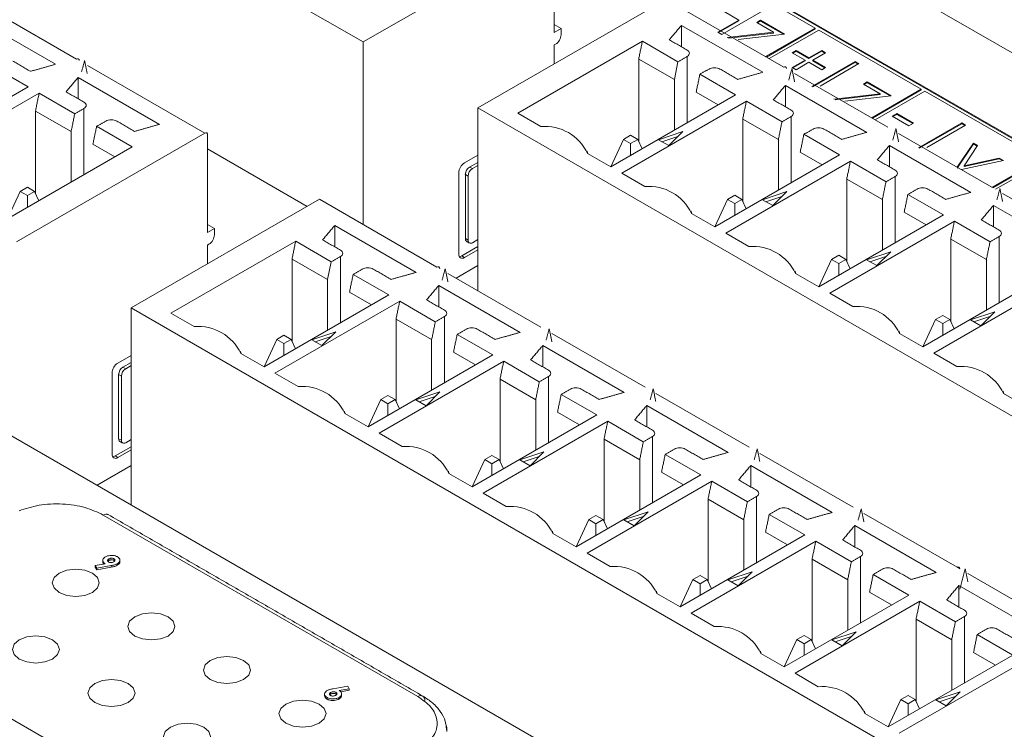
# Model space of a CAD drawing. Header units: inches. Extents: x 0.2 to 16.3, y 0.2 to 11.5.
# Tile 26 of 64: x 2.882 to 3.551, y 2.675 to 3.158. Entities that reach past the tile are written whole.
import ezdxf

# ---------------------------------------------------------------- set-up
doc = ezdxf.new("R2010")
doc.units = ezdxf.units.IN
doc.header["$MEASUREMENT"] = 0

msp = doc.modelspace()

# ---------------------------------------------------------------- linework, layer by layer
at = {"color": 7, "linetype": 'Continuous', "lineweight": 15}
for p, q in [((3.11539, 3.14302), (2.52391, 3.48448)), ((4.00399, 2.87713), (2.95511, 3.48263)), ((3.94071, 2.85611), (2.9301, 3.43953)), ((3.94024, 2.85584), (2.9301, 3.43898)), ((3.56558, 2.47709), (2.27157, 3.2241)), ((3.11539, 3.14302), (3.24345, 3.21695)), ((3.2453, 3.21588), (3.2453, 3.14944)), ((3.42275, 3.1524), (3.36245, 3.18721)), ((2.85714, 3.16783), (2.92042, 3.13129)), ((3.1933, 3.09805), (3.32136, 3.17197)), ((3.32136, 3.17197), (3.40126, 3.12585)), ((3.37085, 3.15784), (3.35574, 3.16657)), ((2.90623, 3.1277), (2.85092, 3.15963)), ((3.3886, 3.16504), (3.35914, 3.14803)), ((3.24994, 3.15212), (3.2453, 3.1548)), ((3.38706, 3.12226), (3.33175, 3.15419)), ((3.33175, 3.13962), (3.33175, 3.15419)), ((3.3565, 3.14956), (3.37085, 3.15784)), ((3.35697, 3.14928), (3.37085, 3.1573)), ((3.37085, 3.1573), (3.37085, 3.15784)), ((3.38294, 3.1561), (3.38558, 3.15762)), ((3.39433, 3.14952), (3.38294, 3.1561)), ((3.38341, 3.15583), (3.38558, 3.15708)), ((3.38558, 3.15762), (3.40182, 3.14825)), ((3.38558, 3.15708), (3.38558, 3.15762)), ((3.38558, 3.15708), (3.40104, 3.14816)), ((3.2453, 3.14944), (3.24994, 3.15212)), ((3.24994, 3.15212), (3.24994, 3.14783)), ((3.35914, 3.14803), (3.3565, 3.14956)), ((3.36292, 3.14585), (3.39433, 3.14952)), ((3.3637, 3.1454), (3.39433, 3.14897)), ((3.40182, 3.14825), (3.37041, 3.14458)), ((3.389, 3.13292), (3.42275, 3.1524)), ((3.38948, 3.13265), (3.42275, 3.15186)), ((3.4251, 3.15104), (3.39136, 3.13156)), ((3.39433, 3.14897), (3.39433, 3.14952)), ((3.42275, 3.15186), (3.42275, 3.1524)), ((3.49484, 3.11078), (3.4251, 3.15104)), ((3.11539, 3.01874), (3.11539, 3.14302)), ((3.30519, 3.14346), (3.22042, 3.09452)), ((3.24623, 3.14141), (3.2453, 3.14087)), ((3.2453, 3.14087), (3.2453, 3.12807)), ((3.32941, 3.12948), (3.30519, 3.14346)), ((3.33565, 3.13308), (3.33565, 3.08798)), ((3.40711, 3.1356), (3.40976, 3.13713)), ((3.4158, 3.13059), (3.40711, 3.1356)), ((3.40758, 3.13533), (3.40976, 3.13658)), ((3.40976, 3.13713), (3.41844, 3.13211)), ((3.40976, 3.13658), (3.40976, 3.13713)), ((3.40976, 3.13658), (3.41844, 3.13157)), ((3.41844, 3.13211), (3.42713, 3.13713)), ((3.41844, 3.13157), (3.42713, 3.13658)), ((3.42978, 3.1356), (3.42109, 3.13059)), ((3.42713, 3.13713), (3.42978, 3.1356)), ((3.42713, 3.13658), (3.42713, 3.13713)), ((3.42713, 3.13658), (3.4293, 3.13533)), ((2.88765, 3.11237), (2.86343, 3.12635)), ((2.92785, 3.12701), (3.00775, 3.08088)), ((3.30271, 3.13131), (3.30271, 3.07538)), ((3.32693, 3.11733), (3.30271, 3.13131)), ((3.32693, 3.11733), (3.32941, 3.12948)), ((3.40711, 3.12557), (3.4158, 3.13059)), ((3.40758, 3.1253), (3.4158, 3.13004)), ((3.41844, 3.12906), (3.40976, 3.12404)), ((3.4158, 3.13004), (3.4158, 3.13059)), ((3.41844, 3.13157), (3.41844, 3.13211)), ((3.42713, 3.12404), (3.41844, 3.12906)), ((3.42033, 3.11271), (3.4498, 3.12971)), ((3.4208, 3.11243), (3.4498, 3.12917)), ((3.42109, 3.13059), (3.42978, 3.12557)), ((3.42109, 3.13004), (3.42109, 3.13059)), ((3.42109, 3.13004), (3.4293, 3.1253)), ((3.45244, 3.12819), (3.426, 3.11292)), ((3.4498, 3.12971), (3.45244, 3.12819)), ((3.4498, 3.12917), (3.4498, 3.12971)), ((3.4498, 3.12917), (3.45197, 3.12791)), ((3.36848, 3.10693), (3.34426, 3.12091)), ((3.40976, 3.12404), (3.40711, 3.12557)), ((3.40868, 3.12156), (3.47197, 3.08503)), ((3.42978, 3.12557), (3.42713, 3.12404)), ((2.97694, 3.08688), (2.92163, 3.11881)), ((2.92163, 3.10424), (2.92163, 3.11881)), ((3.32693, 3.11733), (3.32693, 3.08294)), ((3.45777, 3.08144), (3.40246, 3.11337)), ((3.40246, 3.0988), (3.40246, 3.11337)), ((3.45546, 3.11423), (3.45811, 3.11576)), ((3.46686, 3.10765), (3.45546, 3.11423)), ((3.45593, 3.11396), (3.45811, 3.11521)), ((3.45811, 3.11576), (3.47435, 3.10638)), ((3.45811, 3.11521), (3.45811, 3.11576)), ((3.45811, 3.11521), (3.47356, 3.10629)), ((2.80287, 3.06343), (2.88765, 3.11237)), ((2.89507, 3.10809), (2.81029, 3.05915)), ((2.91929, 3.0941), (2.89507, 3.10809)), ((3.2837, 3.05799), (3.36848, 3.10693)), ((3.34177, 3.10876), (3.35671, 3.10014)), ((3.43544, 3.10398), (3.46686, 3.10765)), ((3.43623, 3.10353), (3.46686, 3.10711)), ((3.47435, 3.10638), (3.44294, 3.10271)), ((3.4611, 3.0913), (3.49484, 3.11078)), ((3.46157, 3.09103), (3.49484, 3.11024)), ((3.4972, 3.10942), (3.46346, 3.08994)), ((3.46686, 3.10711), (3.46686, 3.10765)), ((3.49484, 3.11024), (3.49484, 3.11078)), ((3.5767, 3.06353), (3.4972, 3.10942)), ((3.3759, 3.10264), (3.29113, 3.0537)), ((3.40012, 3.08866), (3.3759, 3.10264)), ((2.89259, 3.09594), (2.89259, 3.04)), ((2.91681, 3.08195), (2.89259, 3.09594)), ((2.92553, 3.0977), (2.92553, 3.0526)), ((3.78478, 2.75659), (3.1933, 3.09805)), ((3.1933, 3.09805), (3.1933, 2.97376)), ((3.22042, 3.09452), (3.23621, 3.08541)), ((3.4751, 3.09243), (3.47813, 3.09417)), ((3.47557, 3.09215), (3.47813, 3.09363)), ((3.47813, 3.09417), (3.48946, 3.08763)), ((3.47813, 3.09363), (3.47813, 3.09417)), ((3.47813, 3.09363), (3.48899, 3.08736)), ((3.37342, 3.09049), (3.37342, 3.03456)), ((3.39764, 3.07651), (3.37342, 3.09049)), ((3.40636, 3.09226), (3.40636, 3.04716)), ((3.48644, 3.08588), (3.4751, 3.09243)), ((3.48946, 3.08763), (3.48644, 3.08588)), ((3.49286, 3.07084), (3.52232, 3.08785)), ((3.49333, 3.07057), (3.52232, 3.0873)), ((3.52496, 3.08632), (3.49852, 3.07106)), ((3.52232, 3.08785), (3.52496, 3.08632)), ((3.52232, 3.0873), (3.52232, 3.08785)), ((3.52232, 3.0873), (3.52449, 3.08605)), ((2.87969, 3.00696), (3.00775, 3.08088)), ((2.91681, 3.08195), (2.91681, 3.04756)), ((2.95836, 3.07155), (2.93414, 3.08553)), ((3.0096, 3.07981), (3.0096, 3.01337)), ((3.29723, 3.07944), (3.29233, 3.07662)), ((3.30213, 3.07662), (3.29723, 3.07944)), ((3.33259, 3.08192), (3.31612, 3.07643)), ((3.32308, 3.07241), (3.33259, 3.08192)), ((3.43919, 3.06611), (3.41497, 3.08009)), ((3.47939, 3.08074), (3.54268, 3.04421)), ((2.93165, 3.07338), (2.94659, 3.06476)), ((3.28369, 3.058), (3.29233, 3.07662)), ((3.29233, 3.07662), (3.29723, 3.07379)), ((3.29723, 3.07379), (3.30213, 3.07662)), ((3.29723, 3.0658), (3.29723, 3.07379)), ((3.30506, 3.07032), (3.30213, 3.07662)), ((3.31612, 3.07643), (3.32308, 3.07241)), ((3.32937, 3.07871), (3.31847, 3.07507)), ((3.39764, 3.07651), (3.39764, 3.04212)), ((3.52848, 3.04062), (3.47317, 3.07255)), ((3.47317, 3.05798), (3.47317, 3.07255)), ((3.51926, 3.05771), (3.53025, 3.07411)), ((3.51926, 3.05717), (3.53025, 3.07356)), ((3.53025, 3.07411), (3.5331, 3.07246)), ((3.53025, 3.07356), (3.53025, 3.07411)), ((3.53025, 3.07356), (3.53284, 3.07207)), ((2.87358, 3.02261), (2.95836, 3.07155)), ((3.07732, 3.03109), (3.0096, 3.07018)), ((3.18426, 3.06062), (3.1933, 3.06584)), ((3.26791, 3.0671), (3.2837, 3.05799)), ((3.35441, 3.01717), (3.43919, 3.06611)), ((3.41249, 3.06794), (3.42742, 3.05932)), ((3.5331, 3.07246), (3.5239, 3.05874)), ((3.18777, 3.05783), (3.1933, 3.06102)), ((3.44662, 3.06182), (3.36184, 3.01288)), ((3.47083, 3.04784), (3.44662, 3.06182)), ((3.55065, 3.06233), (3.52213, 3.05607)), ((3.5239, 3.05874), (3.54779, 3.06398)), ((3.5239, 3.05819), (3.54779, 3.06344)), ((3.54296, 3.04405), (3.5767, 3.06353)), ((3.54343, 3.04377), (3.5767, 3.06298)), ((3.57906, 3.06217), (3.54532, 3.04269)), ((3.54779, 3.06398), (3.55065, 3.06233)), ((3.54779, 3.06344), (3.54779, 3.06398)), ((3.54779, 3.06344), (3.54997, 3.06218)), ((3.18035, 2.99859), (3.18035, 3.05385)), ((3.18483, 3.00916), (3.18483, 3.05274)), ((3.18483, 3.05274), (3.18669, 3.05167)), ((3.18962, 3.05675), (3.18777, 3.05783)), ((3.1933, 3.05888), (3.18962, 3.05675)), ((3.29113, 3.0537), (3.30692, 3.04459)), ((3.5239, 3.05819), (3.5239, 3.05874)), ((3.18669, 3.05167), (3.18669, 3.00808)), ((3.44413, 3.04967), (3.44413, 2.99374)), ((3.46835, 3.03569), (3.44413, 3.04967)), ((3.47707, 3.05144), (3.47707, 3.00634)), ((2.88221, 3.04124), (2.87357, 3.02262)), ((2.88711, 3.04407), (2.88221, 3.04124)), ((2.88221, 3.04124), (2.88711, 3.03841)), ((2.89201, 3.04124), (2.88711, 3.04407)), ((2.88711, 3.03841), (2.89201, 3.04124)), ((2.89494, 3.03494), (2.89201, 3.04124)), ((3.4033, 3.0411), (3.38683, 3.03561)), ((3.39379, 3.03159), (3.4033, 3.0411)), ((3.5099, 3.02529), (3.48568, 3.03927)), ((3.5501, 3.03992), (3.61339, 3.00339)), ((2.88711, 3.03042), (2.88711, 3.03841)), ((2.9576, 2.96198), (3.08566, 3.03591)), ((3.08566, 3.03591), (3.16555, 2.98978)), ((3.3544, 3.01718), (3.36304, 3.03579)), ((3.36794, 3.03862), (3.36304, 3.03579)), ((3.36304, 3.03579), (3.36794, 3.03297)), ((3.37284, 3.03579), (3.36794, 3.03862)), ((3.36794, 3.03297), (3.37284, 3.03579)), ((3.36794, 3.02498), (3.36794, 3.03297)), ((3.37577, 3.0295), (3.37284, 3.03579)), ((3.38683, 3.03561), (3.39379, 3.03159)), ((3.40008, 3.03789), (3.38918, 3.03425)), ((3.46835, 3.03569), (3.46835, 3.0013)), ((3.33862, 3.02628), (3.35441, 3.01717)), ((3.4832, 3.02712), (3.49813, 3.0185)), ((3.59919, 2.9998), (3.54388, 3.03173)), ((3.54388, 3.01716), (3.54388, 3.03173)), ((3.42512, 2.97635), (3.5099, 3.02529)), ((3.51733, 3.021), (3.43255, 2.97206)), ((3.54155, 3.00702), (3.51733, 3.021)), ((3.01424, 3.01605), (3.0096, 3.01873)), ((3.0096, 3.01337), (3.01424, 3.01605)), ((3.01424, 3.01605), (3.01424, 3.01177)), ((3.15136, 2.98619), (3.09605, 3.01812)), ((3.09605, 3.00355), (3.09605, 3.01812)), ((3.36184, 3.01288), (3.37763, 3.00377)), ((3.06949, 3.0074), (2.98471, 2.95845)), ((3.09371, 2.99341), (3.06949, 3.0074)), ((3.18669, 3.00808), (3.18483, 3.00916)), ((3.18962, 3.00639), (3.1933, 3.00851)), ((3.51484, 3.00885), (3.51484, 2.95292)), ((3.53906, 2.99487), (3.51484, 3.00885)), ((3.54778, 3.01062), (3.54778, 2.96552)), ((3.01053, 3.00534), (3.0096, 3.0048)), ((3.0096, 3.0048), (3.0096, 2.992)), ((3.1824, 2.9974), (3.1933, 3.00369)), ((3.1933, 3.00155), (3.18426, 2.99633)), ((3.47401, 3.00028), (3.45754, 2.99479)), ((3.4645, 2.99077), (3.47401, 3.00028)), ((3.06701, 2.99524), (3.06701, 2.93931)), ((3.09122, 2.98126), (3.06701, 2.99524)), ((3.09122, 2.98126), (3.09371, 2.99341)), ((3.09995, 2.99701), (3.09995, 2.95191)), ((3.18426, 2.99633), (3.1824, 2.9974)), ((3.42511, 2.97635), (3.43375, 2.99497)), ((3.43865, 2.9978), (3.43375, 2.99497)), ((3.43375, 2.99497), (3.43865, 2.99214)), ((3.44356, 2.99497), (3.43865, 2.9978)), ((3.43865, 2.99214), (3.44356, 2.99497)), ((3.44648, 2.98867), (3.44356, 2.99497)), ((3.45754, 2.99479), (3.4645, 2.99077)), ((3.47079, 2.99707), (3.45989, 2.99343)), ((3.53906, 2.99487), (3.53906, 2.96048)), ((3.1933, 2.99083), (3.17852, 2.9823)), ((3.43865, 2.98416), (3.43865, 2.99214)), ((3.09122, 2.98126), (3.09122, 2.94687)), ((3.13278, 2.97086), (3.10856, 2.98484)), ((3.17298, 2.9855), (3.23627, 2.94896)), ((3.40933, 2.98546), (3.42512, 2.97635)), ((3.49584, 2.93553), (3.58061, 2.98447)), ((3.58804, 2.98018), (3.50326, 2.93124)), ((3.10607, 2.97269), (3.12101, 2.96407)), ((3.22207, 2.94537), (3.16676, 2.9773)), ((3.16676, 2.96273), (3.16676, 2.9773)), ((3.048, 2.92192), (3.13278, 2.97086)), ((3.1402, 2.96658), (3.05542, 2.91763)), ((3.16442, 2.95259), (3.1402, 2.96658)), ((3.43255, 2.97206), (3.44834, 2.96295)), ((3.54908, 2.62052), (2.9576, 2.96198)), ((2.9576, 2.96198), (2.9576, 2.82807)), ((3.54472, 2.95946), (3.52825, 2.95397)), ((3.53521, 2.94995), (3.54472, 2.95946)), ((2.98471, 2.95845), (3.0005, 2.94934)), ((3.13772, 2.95442), (3.13772, 2.89849)), ((3.16194, 2.94044), (3.13772, 2.95442)), ((3.17066, 2.95619), (3.17066, 2.91109)), ((3.49582, 2.93553), (3.50446, 2.95415)), ((3.50936, 2.95698), (3.50446, 2.95415)), ((3.50446, 2.95415), (3.50936, 2.95132)), ((3.51427, 2.95415), (3.50936, 2.95698)), ((3.50936, 2.95132), (3.51427, 2.95415)), ((3.51719, 2.94785), (3.51427, 2.95415)), ((3.52825, 2.95397), (3.53521, 2.94995)), ((3.5415, 2.95625), (3.5306, 2.95261)), ((3.09689, 2.94585), (3.08041, 2.94036)), ((3.08738, 2.93635), (3.09689, 2.94585)), ((3.50936, 2.94334), (3.50936, 2.95132)), ((3.04799, 2.92193), (3.05663, 2.94055)), ((3.06153, 2.94338), (3.05663, 2.94055)), ((3.05663, 2.94055), (3.06153, 2.93772)), ((3.06643, 2.94055), (3.06153, 2.94338)), ((3.06153, 2.93772), (3.06643, 2.94055)), ((3.06936, 2.93425), (3.06643, 2.94055)), ((3.08041, 2.94036), (3.08738, 2.93635)), ((3.09367, 2.94264), (3.08277, 2.93901)), ((3.16194, 2.94044), (3.16194, 2.90605)), ((3.20349, 2.93004), (3.17927, 2.94402)), ((3.24369, 2.94468), (3.30698, 2.90814)), ((3.48004, 2.94464), (3.49584, 2.93553)), ((3.06153, 2.92973), (3.06153, 2.93772)), ((3.29278, 2.90455), (3.23747, 2.93648)), ((3.23747, 2.92191), (3.23747, 2.93648)), ((2.94856, 2.92455), (2.9576, 2.92977)), ((3.03221, 2.93104), (3.048, 2.92192)), ((3.11871, 2.8811), (3.20349, 2.93004)), ((3.21091, 2.92576), (3.12614, 2.87681)), ((3.17678, 2.93187), (3.19172, 2.92325)), ((3.23513, 2.91177), (3.21091, 2.92576)), ((3.50326, 2.93124), (3.51905, 2.92213)), ((2.95206, 2.92176), (2.9576, 2.92495)), ((2.95392, 2.92069), (2.95206, 2.92176)), ((2.9576, 2.92281), (2.95392, 2.92069)), ((2.94464, 2.86252), (2.94464, 2.91778)), ((2.94913, 2.87309), (2.94913, 2.91668)), ((2.94913, 2.91668), (2.95099, 2.9156)), ((2.95099, 2.9156), (2.95099, 2.87202)), ((3.05542, 2.91763), (3.07122, 2.90852)), ((3.20843, 2.9136), (3.20843, 2.85767)), ((3.23265, 2.89962), (3.20843, 2.9136)), ((3.24137, 2.91537), (3.24137, 2.87027)), ((3.1187, 2.88111), (3.12734, 2.89973)), ((3.13224, 2.90256), (3.12734, 2.89973)), ((3.12734, 2.89973), (3.13224, 2.8969)), ((3.13714, 2.89973), (3.13224, 2.90256)), ((3.13224, 2.8969), (3.13714, 2.89973)), ((3.14007, 2.89343), (3.13714, 2.89973)), ((3.1676, 2.90503), (3.15112, 2.89954)), ((3.15112, 2.89954), (3.15809, 2.89553)), ((3.16438, 2.90182), (3.15348, 2.89819)), ((3.15809, 2.89553), (3.1676, 2.90503)), ((3.23265, 2.89962), (3.23265, 2.86523)), ((3.2742, 2.88922), (3.24998, 2.9032)), ((3.3144, 2.90386), (3.37769, 2.86732)), ((3.55076, 2.90382), (3.56655, 2.89471)), ((3.13224, 2.88891), (3.13224, 2.8969)), ((3.36349, 2.86373), (3.30818, 2.89566)), ((3.30818, 2.88109), (3.30818, 2.89566)), ((3.10292, 2.89022), (3.11871, 2.8811)), ((3.18942, 2.84028), (3.2742, 2.88922)), ((3.24749, 2.89105), (3.26243, 2.88243)), ((3.28162, 2.88493), (3.19685, 2.83599)), ((3.30584, 2.87095), (3.28162, 2.88493)), ((2.95099, 2.87202), (2.94913, 2.87309)), ((2.95392, 2.87032), (2.9576, 2.87245)), ((3.12614, 2.87681), (3.14193, 2.8677)), ((3.27914, 2.87278), (3.27914, 2.81685)), ((3.30336, 2.8588), (3.27914, 2.87278)), ((3.31208, 2.87455), (3.31208, 2.82945)), ((2.9467, 2.86133), (2.9576, 2.86762)), ((2.9576, 2.86548), (2.94856, 2.86026)), ((2.94856, 2.86026), (2.9467, 2.86133)), ((3.18941, 2.84029), (3.19805, 2.85891)), ((3.20295, 2.86174), (3.19805, 2.85891)), ((3.19805, 2.85891), (3.20295, 2.85608)), ((3.20785, 2.85891), (3.20295, 2.86174)), ((3.20295, 2.85608), (3.20785, 2.85891)), ((3.21078, 2.85261), (3.20785, 2.85891)), ((3.23831, 2.86421), (3.22183, 2.85872)), ((3.22183, 2.85872), (3.2288, 2.8547)), ((3.23509, 2.861), (3.22419, 2.85737)), ((3.2288, 2.8547), (3.23831, 2.86421)), ((3.30336, 2.8588), (3.30336, 2.82441)), ((3.34491, 2.8484), (3.32069, 2.86238)), ((3.38511, 2.86304), (3.4484, 2.8265)), ((2.9576, 2.85476), (2.93448, 2.84142)), ((3.20295, 2.84809), (3.20295, 2.85608)), ((3.4342, 2.82291), (3.37889, 2.85484)), ((3.37889, 2.84027), (3.37889, 2.85484)), ((3.17363, 2.8494), (3.18942, 2.84028)), ((3.26013, 2.79946), (3.34491, 2.8484)), ((3.3182, 2.85023), (3.33314, 2.84161)), ((3.35233, 2.84411), (3.26756, 2.79517)), ((3.37655, 2.83013), (3.35233, 2.84411)), ((3.19685, 2.83599), (3.21264, 2.82688)), ((3.34985, 2.83196), (3.34985, 2.77603)), ((3.37407, 2.81798), (3.34985, 2.83196)), ((3.38279, 2.83373), (3.38279, 2.78863)), ((3.1526, 2.69766), (2.93864, 2.82118)), ((3.27366, 2.82092), (3.26876, 2.81809)), ((3.27856, 2.81809), (3.27366, 2.82092)), ((3.30902, 2.82339), (3.29254, 2.8179)), ((3.3058, 2.82018), (3.2949, 2.81654)), ((3.29951, 2.81388), (3.30902, 2.82339)), ((3.41562, 2.80758), (3.3914, 2.82156)), ((3.45582, 2.82222), (3.51911, 2.78568)), ((3.26012, 2.79947), (3.26876, 2.81809)), ((3.26876, 2.81809), (3.27366, 2.81526)), ((3.27366, 2.81526), (3.27856, 2.81809)), ((3.27366, 2.80727), (3.27366, 2.81526)), ((3.28149, 2.81179), (3.27856, 2.81809)), ((3.29254, 2.8179), (3.29951, 2.81388)), ((3.37407, 2.81798), (3.37407, 2.78359)), ((3.50491, 2.78209), (3.4496, 2.81402)), ((3.4496, 2.79945), (3.4496, 2.81402)), ((3.24434, 2.80857), (3.26013, 2.79946)), ((3.33084, 2.75864), (3.41562, 2.80758)), ((3.38891, 2.80941), (3.40385, 2.80079)), ((3.42304, 2.80329), (3.33827, 2.75435)), ((3.44726, 2.78931), (3.42304, 2.80329)), ((3.26756, 2.79517), (3.28335, 2.78606)), ((3.4535, 2.79291), (3.4535, 2.74781)), ((2.93318, 2.78675), (2.93997, 2.78803)), ((2.93421, 2.78493), (2.93318, 2.78675)), ((2.93318, 2.78675), (2.93318, 2.78566)), ((2.93318, 2.78566), (2.93421, 2.78384)), ((2.94411, 2.78679), (2.93421, 2.78493)), ((2.93421, 2.78384), (2.94411, 2.7857)), ((2.93421, 2.78493), (2.93421, 2.78384)), ((2.9424, 2.79128), (2.9424, 2.79019)), ((2.94411, 2.78679), (2.94411, 2.7857)), ((2.94597, 2.79137), (2.94597, 2.79028)), ((2.94824, 2.78695), (2.94824, 2.78804)), ((3.42056, 2.79114), (3.42056, 2.73521)), ((3.44478, 2.77716), (3.42056, 2.79114)), ((3.51942, 2.7855), (3.52096, 2.78461)), ((3.34437, 2.7801), (3.33947, 2.77727)), ((3.34927, 2.77727), (3.34437, 2.7801)), ((3.37973, 2.78257), (3.36326, 2.77708)), ((3.37651, 2.77936), (3.36561, 2.77572)), ((3.37022, 2.77306), (3.37973, 2.78257)), ((3.48633, 2.76676), (3.46211, 2.78074)), ((3.52653, 2.78139), (3.58982, 2.74486)), ((3.33083, 2.75865), (3.33947, 2.77727)), ((3.33947, 2.77727), (3.34437, 2.77444)), ((3.34437, 2.77444), (3.34927, 2.77727)), ((3.34437, 2.76645), (3.34437, 2.77444)), ((3.3522, 2.77097), (3.34927, 2.77727)), ((3.36326, 2.77708), (3.37022, 2.77306)), ((3.44478, 2.77716), (3.44478, 2.74277)), ((3.57562, 2.74127), (3.52031, 2.7732)), ((3.52031, 2.75863), (3.52031, 2.7732)), ((3.31505, 2.76775), (3.33084, 2.75864)), ((3.40155, 2.71782), (3.48633, 2.76676)), ((3.45963, 2.76859), (3.47456, 2.75997)), ((3.49376, 2.76247), (3.40898, 2.71353)), ((3.51798, 2.74849), (3.49376, 2.76247)), ((3.33827, 2.75435), (3.35406, 2.74524)), ((3.52421, 2.75209), (3.52421, 2.70699)), ((3.49127, 2.75032), (3.49127, 2.69439)), ((3.51549, 2.73634), (3.49127, 2.75032)), ((2.77176, 2.74281), (3.01684, 2.60133)), ((3.41508, 2.73927), (3.41018, 2.73645)), ((3.41999, 2.73645), (3.41508, 2.73927)), ((3.45044, 2.74175), (3.43397, 2.73626)), ((3.44722, 2.73854), (3.43632, 2.7349)), ((3.44093, 2.73224), (3.45044, 2.74175)), ((3.55704, 2.72594), (3.53282, 2.73992)), ((3.40154, 2.71783), (3.41018, 2.73645)), ((3.41018, 2.73645), (3.41508, 2.73362)), ((3.41508, 2.73362), (3.41999, 2.73645)), ((3.41508, 2.72563), (3.41508, 2.73362)), ((3.42291, 2.73015), (3.41999, 2.73645)), ((3.43397, 2.73626), (3.44093, 2.73224)), ((3.51549, 2.73634), (3.51549, 2.70195)), ((3.38576, 2.72693), (3.40155, 2.71782)), ((3.47227, 2.677), (3.55704, 2.72594)), ((3.53034, 2.72777), (3.54528, 2.71915)), ((3.56447, 2.72165), (3.47969, 2.67271)), ((3.40898, 2.71353), (3.42477, 2.70442)), ((3.09499, 2.703), (3.1049, 2.70487)), ((3.1049, 2.70487), (3.10593, 2.70305)), ((3.09334, 2.69938), (3.09334, 2.70047)), ((3.09683, 2.70058), (3.09683, 2.69949)), ((3.10593, 2.70305), (3.09914, 2.70177)), ((3.10019, 2.70088), (3.10593, 2.70197)), ((3.10593, 2.70305), (3.10593, 2.70197)), ((3.48579, 2.69845), (3.48089, 2.69562)), ((3.4907, 2.69562), (3.48579, 2.69845)), ((3.52115, 2.70093), (3.50468, 2.69544)), ((3.51793, 2.69772), (3.50703, 2.69408)), ((3.51164, 2.69142), (3.52115, 2.70093)), ((3.09082, 2.69705), (3.09082, 2.69596)), ((3.09894, 2.69709), (3.09894, 2.696)), ((3.48089, 2.69562), (3.47225, 2.67701)), ((3.48089, 2.69562), (3.48579, 2.6928)), ((3.48579, 2.6928), (3.4907, 2.69562)), ((3.48579, 2.68481), (3.48579, 2.6928)), ((3.49362, 2.68933), (3.4907, 2.69562)), ((3.50468, 2.69544), (3.51164, 2.69142)), ((3.45647, 2.68611), (3.47227, 2.677))]:
    msp.add_line(p, q, dxfattribs=at)
at = {"color": 7, "linetype": 'Continuous', "lineweight": 15, "flags": 128}
for points in [[(2.93864, 2.82118), (2.93956, 2.82161), (2.94044, 2.82181), (2.94126, 2.82178), (2.94197, 2.82151), (2.94197, 2.82151)], [(2.90868, 2.7816), (2.90521, 2.77861), (2.90399, 2.77507), (2.90521, 2.77154), (2.90868, 2.76854), (2.91387, 2.76654), (2.91999, 2.76584), (2.92611, 2.76654), (2.93131, 2.76854), (2.93477, 2.77154), (2.93599, 2.77507), (2.93477, 2.77861), (2.93131, 2.7816), (2.92611, 2.78361), (2.91999, 2.78431), (2.91387, 2.78361), (2.90868, 2.7816)], [(2.96006, 2.75194), (2.95659, 2.74894), (2.95537, 2.74541), (2.95659, 2.74187), (2.96006, 2.73888), (2.96525, 2.73688), (2.97137, 2.73617), (2.9775, 2.73688), (2.98269, 2.73888), (2.98616, 2.74187), (2.98737, 2.74541), (2.98616, 2.74894), (2.98269, 2.75194), (2.9775, 2.75394), (2.97137, 2.75465), (2.96525, 2.75394), (2.96006, 2.75194)], [(2.88157, 2.73629), (2.8781, 2.7333), (2.87689, 2.72976), (2.8781, 2.72623), (2.88157, 2.72323), (2.88676, 2.72123), (2.89289, 2.72052), (2.89901, 2.72123), (2.9042, 2.72323), (2.90767, 2.72623), (2.90889, 2.72976), (2.90767, 2.7333), (2.9042, 2.73629), (2.89901, 2.73829), (2.89289, 2.739), (2.88676, 2.73829), (2.88157, 2.73629)], [(3.01144, 2.72228), (3.00798, 2.71928), (3.00676, 2.71575), (3.00798, 2.71221), (3.01144, 2.70922), (3.01664, 2.70721), (3.02276, 2.70651), (3.02888, 2.70721), (3.03407, 2.70922), (3.03754, 2.71221), (3.03876, 2.71575), (3.03754, 2.71928), (3.03407, 2.72228), (3.02888, 2.72428), (3.02276, 2.72498), (3.01664, 2.72428), (3.01144, 2.72228)], [(2.93296, 2.70663), (2.92949, 2.70363), (2.92827, 2.7001), (2.92949, 2.69656), (2.93296, 2.69357), (2.93815, 2.69156), (2.94427, 2.69086), (2.95039, 2.69156), (2.95558, 2.69357), (2.95905, 2.69656), (2.96027, 2.7001), (2.95905, 2.70363), (2.95558, 2.70663), (2.95039, 2.70863), (2.94427, 2.70934), (2.93815, 2.70863), (2.93296, 2.70663)], [(3.06283, 2.69261), (3.05936, 2.68962), (3.05814, 2.68608), (3.05936, 2.68255), (3.06283, 2.67955), (3.06802, 2.67755), (3.07414, 2.67685), (3.08026, 2.67755), (3.08545, 2.67955), (3.08892, 2.68255), (3.09014, 2.68608), (3.08892, 2.68962), (3.08545, 2.69261), (3.08026, 2.69462), (3.07414, 2.69532), (3.06802, 2.69462), (3.06283, 2.69261)], [(2.98434, 2.67697), (2.98087, 2.67397), (2.97965, 2.67044), (2.98087, 2.6669), (2.98434, 2.6639), (2.98953, 2.6619), (2.99565, 2.6612), (3.00178, 2.6619), (3.00697, 2.6639), (3.01043, 2.6669), (3.01165, 2.67044), (3.01043, 2.67397), (3.00697, 2.67697), (3.00178, 2.67897), (2.99565, 2.67967), (2.98953, 2.67897), (2.98434, 2.67697)], [(3.17235, 2.67399), (3.17216, 2.67657), (3.17144, 2.67955)]]:
    msp.add_lwpolyline(points, dxfattribs=at)
at = {"color": 7, "linetype": 'Continuous', "lineweight": 15}
for centre, radius, start, end in [((3.24188, 3.1482), 0.00807, 302.60599, 357.39401), ((2.92115, 3.1304), 0.00115, 350.78558, 129.20367), ((3.40198, 3.12496), 0.00115, 350.78331, 129.20409), ((3.00847, 3.08), 0.00115, 350.78558, 129.20367), ((3.23887, 3.05341), 0.03211, 25.24641, 94.75897), ((3.18884, 3.05346), 0.0085, 122.60509, 177.39491), ((3.1912, 3.05245), 0.00638, 122.60578, 177.39402), ((3.19306, 3.05138), 0.00638, 122.60578, 177.39402), ((3.30958, 3.01259), 0.03211, 25.24637, 94.75901), ((3.00618, 3.01213), 0.00807, 302.60528, 357.39472), ((3.18691, 3.00895), 0.00209, 174.38256, 234.29888), ((3.18848, 3.00779), 0.00181, 170.78689, 309.20294), ((3.38029, 2.97177), 0.03211, 25.24636, 94.75902), ((3.18273, 2.9982), 0.00242, 170.78526, 309.20399), ((3.18054, 3.00035), 0.00349, 272.97767, 302.20857), ((3.16628, 2.98889), 0.00115, 350.78558, 129.20367), ((3.451, 2.93095), 0.03211, 25.24638, 94.75899), ((3.00317, 2.91734), 0.03211, 25.24666, 94.75872), ((2.95314, 2.91739), 0.0085, 122.60496, 177.39504), ((2.9555, 2.91639), 0.00638, 122.60531, 177.39449), ((2.95736, 2.91531), 0.00638, 122.60531, 177.39449), ((3.52171, 2.89013), 0.03211, 25.24638, 94.75899), ((3.07388, 2.87652), 0.03211, 25.24662, 94.75876), ((2.95121, 2.87288), 0.00209, 174.37928, 234.30216), ((2.95277, 2.87173), 0.00181, 170.78609, 309.20374), ((3.14459, 2.8357), 0.03211, 25.24661, 94.75877), ((2.94703, 2.86213), 0.00242, 170.78496, 309.20428), ((2.94484, 2.86428), 0.00349, 272.97447, 302.21177), ((3.2153, 2.79488), 0.03211, 25.24664, 94.75874), ((3.28601, 2.75406), 0.03211, 25.24664, 94.75874), ((3.51983, 2.78479), 0.00115, 350.78558, 129.20367), ((3.35672, 2.71324), 0.03211, 25.24664, 94.75874), ((3.42743, 2.67242), 0.03211, 25.24664, 94.75874), ((3.15444, 2.69541), 0.00291, 350.78648, 129.20295)]:
    msp.add_arc(centre, radius, start, end, dxfattribs=at)
for points in [[(3.98749, 3.02056), (2.97174, 3.60694)], [(3.32349, 3.14439), (3.33175, 3.15419)], [(3.30519, 3.14346), (3.30271, 3.13131)], [(3.33565, 3.13737), (3.32349, 3.14439)], [(3.32941, 3.12948), (3.33565, 3.13308)], [(2.88924, 3.12294), (2.87709, 3.12995)], [(2.90623, 3.1277), (2.88924, 3.12294)], [(2.92599, 3.13022), (2.92392, 3.1225)], [(2.9278, 3.12137), (2.92599, 3.13022)], [(3.34426, 3.12091), (3.34177, 3.10876)], [(3.3505, 3.12451), (3.34426, 3.12091)], [(3.37008, 3.11749), (3.35792, 3.12451)], [(3.38706, 3.12226), (3.37008, 3.11749)], [(3.40682, 3.12478), (3.40473, 3.11695)], [(3.40866, 3.11579), (3.40682, 3.12478)], [(2.91337, 3.10901), (2.92163, 3.11881)], [(3.3942, 3.10357), (3.40246, 3.11337)], [(2.89507, 3.10809), (2.89259, 3.09594)], [(2.92553, 3.10199), (2.91337, 3.10901)], [(3.3759, 3.10264), (3.37342, 3.09049)], [(3.40636, 3.09655), (3.3942, 3.10357)], [(2.91681, 3.08195), (2.91929, 3.0941)], [(2.91929, 3.0941), (2.92553, 3.0977)], [(2.94038, 3.08913), (2.93414, 3.08553)], [(2.95996, 3.08212), (2.9478, 3.08913)], [(2.97694, 3.08688), (2.95996, 3.08212)], [(3.39764, 3.07651), (3.40012, 3.08866)], [(3.40012, 3.08866), (3.40636, 3.09226)], [(2.93414, 3.08553), (2.93165, 3.07338)], [(3.41497, 3.08009), (3.41249, 3.06794)], [(3.42121, 3.08369), (3.41497, 3.08009)], [(3.44079, 3.07667), (3.42863, 3.08369)], [(3.45777, 3.08144), (3.44079, 3.07667)], [(3.47754, 3.08396), (3.47544, 3.07613)], [(3.47937, 3.07497), (3.47754, 3.08396)], [(3.46492, 3.06274), (3.47317, 3.07255)], [(3.26806, 3.06702), (3.26748, 3.06876)], [(3.44662, 3.06182), (3.44413, 3.04967)], [(3.47707, 3.05573), (3.46492, 3.06274)], [(3.46835, 3.03569), (3.47083, 3.04784)], [(3.47083, 3.04784), (3.47707, 3.05144)], [(3.48568, 3.03927), (3.4832, 3.02712)], [(3.49192, 3.04287), (3.48568, 3.03927)], [(3.5115, 3.03585), (3.49934, 3.04287)], [(3.52848, 3.04062), (3.5115, 3.03585)], [(3.54825, 3.04314), (3.5462, 3.0355)], [(3.55004, 3.0344), (3.54825, 3.04314)], [(3.33877, 3.0262), (3.33819, 3.02793)], [(3.53563, 3.02192), (3.54388, 3.03173)], [(3.51733, 3.021), (3.51484, 3.00885)], [(3.54778, 3.01491), (3.53563, 3.02192)], [(3.08779, 3.00832), (3.09605, 3.01812)], [(3.06949, 3.0074), (3.06701, 2.99524)], [(3.09995, 3.0013), (3.08779, 3.00832)], [(3.18569, 3.00726), (3.18755, 3.00618)], [(3.53906, 2.99487), (3.54155, 3.00702)], [(3.54155, 3.00702), (3.54778, 3.01062)], [(3.09371, 2.99341), (3.09995, 2.99701)], [(3.1148, 2.98844), (3.10856, 2.98484)], [(3.13438, 2.98143), (3.12222, 2.98844)], [(3.15136, 2.98619), (3.13438, 2.98143)], [(3.17112, 2.98871), (3.16903, 2.98089)], [(3.17296, 2.97972), (3.17112, 2.98871)], [(3.40948, 2.98538), (3.4089, 2.98711)], [(3.10856, 2.98484), (3.10607, 2.97269)], [(3.1585, 2.9675), (3.16676, 2.9773)], [(3.1402, 2.96658), (3.13772, 2.95442)], [(3.17066, 2.96048), (3.1585, 2.9675)], [(3.16194, 2.94044), (3.16442, 2.95259)], [(3.16442, 2.95259), (3.17066, 2.95619)], [(3.18551, 2.94762), (3.17927, 2.94402)], [(3.20509, 2.94061), (3.19293, 2.94762)], [(3.22207, 2.94537), (3.20509, 2.94061)], [(3.24183, 2.94789), (3.23974, 2.94007)], [(3.24367, 2.9389), (3.24183, 2.94789)], [(3.48019, 2.94456), (3.47961, 2.94629)], [(3.17927, 2.94402), (3.17678, 2.93187)], [(3.03236, 2.93095), (3.03178, 2.93269)], [(3.22921, 2.92668), (3.23747, 2.93648)], [(3.21091, 2.92576), (3.20843, 2.9136)], [(3.24137, 2.91966), (3.22921, 2.92668)], [(3.23513, 2.91177), (3.24137, 2.91537)], [(3.23265, 2.89962), (3.23513, 2.91177)], [(3.25622, 2.9068), (3.24998, 2.9032)], [(3.2758, 2.89978), (3.26364, 2.9068)], [(3.31254, 2.90707), (3.3105, 2.89943)], [(3.31433, 2.89833), (3.31254, 2.90707)], [(3.5509, 2.90374), (3.55032, 2.90547)], [(3.24998, 2.9032), (3.24749, 2.89105)], [(3.29278, 2.90455), (3.2758, 2.89978)], [(3.10307, 2.89013), (3.10249, 2.89187)], [(3.29992, 2.88586), (3.30818, 2.89566)], [(3.31208, 2.87884), (3.29992, 2.88586)], [(3.28162, 2.88493), (3.27914, 2.87278)], [(3.30584, 2.87095), (3.31208, 2.87455)], [(2.94999, 2.87119), (2.95185, 2.87012)], [(3.30336, 2.8588), (3.30584, 2.87095)], [(3.32693, 2.86598), (3.32069, 2.86238)], [(3.34651, 2.85896), (3.33435, 2.86598)], [(3.38325, 2.86625), (3.38121, 2.85861)], [(3.38504, 2.85751), (3.38325, 2.86625)], [(3.32069, 2.86238), (3.3182, 2.85023)], [(3.36349, 2.86373), (3.34651, 2.85896)], [(3.37063, 2.84504), (3.37889, 2.85484)], [(3.17378, 2.84931), (3.1732, 2.85105)], [(3.38279, 2.83802), (3.37063, 2.84504)], [(3.35233, 2.84411), (3.34985, 2.83196)], [(3.37655, 2.83013), (3.38279, 2.83373)], [(3.37407, 2.81798), (3.37655, 2.83013)], [(3.39764, 2.82516), (3.3914, 2.82156)], [(3.41722, 2.81814), (3.40506, 2.82516)], [(3.45397, 2.82543), (3.45187, 2.81761)], [(3.4558, 2.81644), (3.45397, 2.82543)], [(2.94197, 2.82151), (2.94155, 2.82169)], [(3.15594, 2.69799), (2.94197, 2.82151)], [(3.3914, 2.82156), (3.38891, 2.80941)], [(3.4342, 2.82291), (3.41722, 2.81814)], [(3.44134, 2.80422), (3.4496, 2.81402)], [(3.24449, 2.80849), (3.24391, 2.81023)], [(3.42304, 2.80329), (3.42056, 2.79114)], [(3.4535, 2.7972), (3.44134, 2.80422)], [(3.44726, 2.78931), (3.4535, 2.79291)], [(2.93836, 2.79033), (2.93836, 2.78924)], [(2.94597, 2.79028), (2.9464, 2.7899)], [(3.44478, 2.77716), (3.44726, 2.78931)], [(3.46211, 2.78074), (3.45963, 2.76859)], [(3.46835, 2.78434), (3.46211, 2.78074)], [(3.48793, 2.77732), (3.47577, 2.78434)], [(3.50491, 2.78209), (3.48793, 2.77732)], [(3.52468, 2.78461), (3.52095, 2.77069)], [(3.52652, 2.77562), (3.52468, 2.78461)], [(3.51206, 2.7634), (3.52031, 2.7732)], [(3.3152, 2.76767), (3.31462, 2.76941)], [(3.49376, 2.76247), (3.49127, 2.75032)], [(3.52421, 2.75638), (3.51206, 2.7634)], [(3.51798, 2.74849), (3.52421, 2.75209)], [(3.51549, 2.73634), (3.51798, 2.74849)], [(3.53282, 2.73992), (3.53034, 2.72777)], [(3.53906, 2.74352), (3.53282, 2.73992)], [(3.55864, 2.7365), (3.54648, 2.74352)], [(3.38591, 2.72685), (3.38533, 2.72859)], [(3.08916, 2.69936), (3.08916, 2.69827)], [(3.09683, 2.69949), (3.09733, 2.69908)], [(3.45662, 2.68603), (3.45604, 2.68776)], [(3.17235, 2.67395), (3.17186, 2.6769)]]:
    msp.add_open_spline(points, degree=1, dxfattribs=at)
for points, knots in [([(3.33565, 3.13308), (3.33608, 3.1334), (3.33694, 3.13402), (3.33731, 3.13523), (3.33694, 3.13643), (3.33608, 3.13705), (3.33565, 3.13737)], [0, 0, 0, 0, 0.25, 0.499996, 0.75, 1, 1, 1, 1]), ([(3.35792, 3.12451), (3.35738, 3.12476), (3.35629, 3.12526), (3.35421, 3.12547), (3.35212, 3.12526), (3.35104, 3.12476), (3.3505, 3.12451)], [0, 0, 0, 0, 0.250005, 0.500004, 0.750002, 1, 1, 1, 1]), ([(2.92553, 3.0977), (2.92596, 3.09802), (2.92682, 3.09864), (2.92719, 3.09985), (2.92682, 3.10105), (2.92596, 3.10168), (2.92553, 3.10199)], [0, 0, 0, 0, 0.250004, 0.5, 0.750002, 1, 1, 1, 1]), ([(3.40636, 3.09226), (3.40679, 3.09257), (3.40765, 3.0932), (3.40802, 3.0944), (3.40765, 3.09561), (3.40679, 3.09623), (3.40636, 3.09655)], [0, 0, 0, 0, 0.249999, 0.499997, 0.75, 1, 1, 1, 1]), ([(2.9478, 3.08913), (2.94726, 3.08938), (2.94617, 3.08988), (2.94409, 3.09009), (2.942, 3.08988), (2.94092, 3.08938), (2.94038, 3.08913)], [0, 0, 0, 0, 0.25, 0.499999, 0.749996, 1, 1, 1, 1]), ([(3.42863, 3.08369), (3.42809, 3.08394), (3.42701, 3.08444), (3.42492, 3.08465), (3.42283, 3.08444), (3.42175, 3.08394), (3.42121, 3.08369)], [0, 0, 0, 0, 0.25, 0.500003, 0.750001, 1, 1, 1, 1]), ([(3.47707, 3.05144), (3.4775, 3.05175), (3.47836, 3.05238), (3.47873, 3.05358), (3.47836, 3.05479), (3.4775, 3.05541), (3.47707, 3.05573)], [0, 0, 0, 0, 0.249999, 0.499997, 0.75, 1, 1, 1, 1]), ([(3.49934, 3.04287), (3.4988, 3.04312), (3.49772, 3.04362), (3.49563, 3.04383), (3.49355, 3.04362), (3.49246, 3.04312), (3.49192, 3.04287)], [0, 0, 0, 0, 0.25, 0.500003, 0.750001, 1, 1, 1, 1]), ([(3.54778, 3.01062), (3.54821, 3.01093), (3.54907, 3.01156), (3.54944, 3.01276), (3.54907, 3.01397), (3.54821, 3.01459), (3.54778, 3.01491)], [0, 0, 0, 0, 0.250001, 0.5, 0.749999, 1, 1, 1, 1]), ([(3.09995, 2.99701), (3.10038, 2.99733), (3.10124, 2.99795), (3.10161, 2.99916), (3.10124, 3.00036), (3.10038, 3.00099), (3.09995, 3.0013)], [0, 0, 0, 0, 0.250005, 0.499999, 0.750002, 1, 1, 1, 1]), ([(3.12222, 2.98844), (3.12168, 2.98869), (3.12059, 2.98919), (3.11851, 2.9894), (3.11642, 2.98919), (3.11534, 2.98869), (3.1148, 2.98844)], [0, 0, 0, 0, 0.250003, 0.5, 0.749997, 1, 1, 1, 1]), ([(3.17066, 2.95619), (3.17109, 2.95651), (3.17195, 2.95713), (3.17232, 2.95834), (3.17195, 2.95954), (3.17109, 2.96017), (3.17066, 2.96048)], [0, 0, 0, 0, 0.250003, 0.5, 0.750002, 1, 1, 1, 1]), ([(3.19293, 2.94762), (3.19239, 2.94787), (3.1913, 2.94837), (3.18922, 2.94858), (3.18713, 2.94837), (3.18605, 2.94787), (3.18551, 2.94762)], [0, 0, 0, 0, 0.249998, 0.5, 0.749997, 1, 1, 1, 1]), ([(3.24137, 2.91537), (3.2418, 2.91569), (3.24266, 2.91631), (3.24303, 2.91752), (3.24266, 2.91872), (3.2418, 2.91935), (3.24137, 2.91966)], [0, 0, 0, 0, 0.250003, 0.5, 0.750002, 1, 1, 1, 1]), ([(3.26364, 2.9068), (3.2631, 2.90705), (3.26201, 2.90755), (3.25993, 2.90776), (3.25784, 2.90755), (3.25676, 2.90705), (3.25622, 2.9068)], [0, 0, 0, 0, 0.249998, 0.5, 0.749997, 1, 1, 1, 1]), ([(3.31208, 2.87455), (3.31251, 2.87487), (3.31337, 2.87549), (3.31374, 2.8767), (3.31337, 2.8779), (3.31251, 2.87853), (3.31208, 2.87884)], [0, 0, 0, 0, 0.250005, 0.500004, 0.750002, 1, 1, 1, 1]), ([(3.33435, 2.86598), (3.33381, 2.86623), (3.33272, 2.86673), (3.33064, 2.86694), (3.32855, 2.86673), (3.32747, 2.86623), (3.32693, 2.86598)], [0, 0, 0, 0, 0.249998, 0.499996, 0.749995, 1, 1, 1, 1]), ([(3.38279, 2.83373), (3.38322, 2.83405), (3.38408, 2.83467), (3.38445, 2.83588), (3.38408, 2.83708), (3.38322, 2.83771), (3.38279, 2.83802)], [0, 0, 0, 0, 0.250005, 0.500004, 0.750002, 1, 1, 1, 1]), ([(2.88144, 2.82407), (2.88585, 2.82551), (2.89496, 2.82847), (2.91103, 2.82914), (2.92665, 2.82686), (2.93473, 2.82304), (2.93864, 2.82118)], [0, 0, 0, 0, 0.242229, 0.5, 0.757772, 1, 1, 1, 1]), ([(3.40506, 2.82516), (3.40452, 2.82541), (3.40343, 2.82591), (3.40135, 2.82612), (3.39926, 2.82591), (3.39818, 2.82541), (3.39764, 2.82516)], [0, 0, 0, 0, 0.249998, 0.499996, 0.749995, 1, 1, 1, 1]), ([(2.93997, 2.78803), (2.93952, 2.78835), (2.9386, 2.78899), (2.93826, 2.7902), (2.93854, 2.79134), (2.93929, 2.79217), (2.93995, 2.79258), (2.94018, 2.79272)], [0, 0, 0, 0, 0.235658, 0.473457, 0.678238, 0.891928, 1, 1, 1, 1]), ([(2.94018, 2.79272), (2.9408, 2.79301), (2.94195, 2.79355), (2.94408, 2.79376), (2.94606, 2.79363), (2.94747, 2.7932), (2.94812, 2.79285), (2.94829, 2.79276)], [0, 0, 0, 0, 0.265852, 0.48342, 0.700322, 0.923015, 1, 1, 1, 1]), ([(2.9424, 2.79128), (2.94268, 2.79141), (2.94318, 2.79165), (2.9441, 2.79178), (2.94492, 2.79175), (2.94556, 2.79158), (2.94586, 2.79143), (2.94597, 2.79137)], [0, 0, 0, 0, 0.26997, 0.485202, 0.699889, 0.879712, 1, 1, 1, 1]), ([(2.94829, 2.79276), (2.94877, 2.79242), (2.94965, 2.7918), (2.95003, 2.79065), (2.94985, 2.78952), (2.94916, 2.78862), (2.94845, 2.78817), (2.94824, 2.78804)], [0, 0, 0, 0, 0.247321, 0.450486, 0.652472, 0.897025, 1, 1, 1, 1]), ([(3.4535, 2.79291), (3.45393, 2.79323), (3.45479, 2.79385), (3.45516, 2.79506), (3.45479, 2.79626), (3.45393, 2.79688), (3.4535, 2.7972)], [0, 0, 0, 0, 0.250005, 0.500004, 0.750002, 1, 1, 1, 1]), ([(2.93837, 2.78925), (2.93838, 2.78887), (2.93838, 2.78836), (2.93884, 2.78794), (2.93895, 2.78783)], [0, 0, 0, 0, 0.741046, 1, 1, 1, 1]), ([(2.94228, 2.78922), (2.94206, 2.78938), (2.94165, 2.78967), (2.94153, 2.7902), (2.94168, 2.7907), (2.94203, 2.79104), (2.94232, 2.79122), (2.9424, 2.79128)], [0, 0, 0, 0, 0.25514, 0.484142, 0.679531, 0.905618, 1, 1, 1, 1]), ([(2.94179, 2.78965), (2.94189, 2.78978), (2.94206, 2.78998), (2.94231, 2.79014), (2.9424, 2.79019)], [0, 0, 0, 0, 0.6665599, 1, 1, 1, 1]), ([(2.94577, 2.78933), (2.9455, 2.7892), (2.94501, 2.78896), (2.94408, 2.78883), (2.94322, 2.78886), (2.94262, 2.78904), (2.94235, 2.78918), (2.94228, 2.78922)], [0, 0, 0, 0, 0.266717, 0.491838, 0.717234, 0.920596, 1, 1, 1, 1]), ([(2.9424, 2.79019), (2.94268, 2.79032), (2.94318, 2.79056), (2.9441, 2.79069), (2.94492, 2.79066), (2.94556, 2.79049), (2.94586, 2.79034), (2.94597, 2.79028)], [0, 0, 0, 0, 0.26997, 0.485202, 0.699889, 0.879712, 1, 1, 1, 1]), ([(2.94824, 2.78804), (2.94763, 2.78776), (2.94671, 2.78734), (2.94523, 2.78702), (2.94448, 2.78687), (2.94411, 2.78679)], [0, 0, 0, 0, 0.492618, 0.74597, 1, 1, 1, 1]), ([(2.94411, 2.7857), (2.94453, 2.78579), (2.94536, 2.78596), (2.94684, 2.78628), (2.94772, 2.7867), (2.94824, 2.78695)], [0, 0, 0, 0, 0.283662, 0.56749, 1, 1, 1, 1]), ([(2.94597, 2.79137), (2.94616, 2.79123), (2.94651, 2.79097), (2.94664, 2.79048), (2.94654, 2.79), (2.9462, 2.78961), (2.94589, 2.78941), (2.94577, 2.78933)], [0, 0, 0, 0, 0.2231408, 0.4329604, 0.6393503, 0.8652838, 1, 1, 1, 1]), ([(2.94824, 2.78695), (2.9487, 2.78729), (2.94962, 2.78797), (2.95006, 2.78889), (2.94994, 2.78933), (2.94993, 2.78935)], [0, 0, 0, 0, 0.490783, 0.983675, 1, 1, 1, 1]), ([(2.94995, 2.78935), (2.94995, 2.78953), (2.94995, 2.78989), (2.94995, 2.79025), (2.94995, 2.79044)], [0, 0, 0, 0, 0.4999817, 1, 1, 1, 1]), ([(3.47577, 2.78434), (3.47523, 2.78459), (3.47415, 2.78509), (3.47206, 2.7853), (3.46998, 2.78509), (3.46889, 2.78459), (3.46835, 2.78434)], [0, 0, 0, 0, 0.249998, 0.499996, 0.749995, 1, 1, 1, 1]), ([(3.52421, 2.75209), (3.52464, 2.7524), (3.5255, 2.75303), (3.52587, 2.75423), (3.5255, 2.75544), (3.52464, 2.75606), (3.52421, 2.75638)], [0, 0, 0, 0, 0.250005, 0.500004, 0.750002, 1, 1, 1, 1]), ([(3.54648, 2.74352), (3.54594, 2.74377), (3.54486, 2.74427), (3.54277, 2.74448), (3.54069, 2.74427), (3.5396, 2.74377), (3.53906, 2.74352)], [0, 0, 0, 0, 0.249998, 0.499996, 0.749995, 1, 1, 1, 1]), ([(3.09082, 2.69705), (3.09034, 2.69738), (3.08947, 2.69799), (3.08908, 2.69913), (3.08925, 2.70025), (3.08993, 2.70117), (3.09064, 2.70162), (3.09087, 2.70177)], [0, 0, 0, 0, 0.245024, 0.446429, 0.646433, 0.888495, 1, 1, 1, 1]), ([(3.08917, 2.69827), (3.08922, 2.69788), (3.08933, 2.69711), (3.09015, 2.69636), (3.0907, 2.69603), (3.09082, 2.69596)], [0, 0, 0, 0, 0.461381, 0.881306, 1, 1, 1, 1]), ([(3.09087, 2.70177), (3.09148, 2.70204), (3.0924, 2.70247), (3.09387, 2.70278), (3.09462, 2.70293), (3.09499, 2.703)], [0, 0, 0, 0, 0.493103, 0.746236, 1, 1, 1, 1]), ([(3.09313, 2.69843), (3.09295, 2.69857), (3.09259, 2.69883), (3.09247, 2.69932), (3.09257, 2.6998), (3.09291, 2.7002), (3.09323, 2.7004), (3.09334, 2.70047)], [0, 0, 0, 0, 0.222615, 0.432548, 0.634288, 0.870858, 1, 1, 1, 1]), ([(3.09271, 2.69881), (3.0928, 2.69893), (3.09295, 2.69914), (3.09323, 2.69931), (3.09334, 2.69938)], [0, 0, 0, 0, 0.576693, 1, 1, 1, 1]), ([(3.09671, 2.69852), (3.09643, 2.69839), (3.09593, 2.69815), (3.095, 2.69802), (3.09417, 2.69806), (3.09354, 2.69822), (3.09325, 2.69837), (3.09313, 2.69843)], [0, 0, 0, 0, 0.267098, 0.486147, 0.704508, 0.886097, 1, 1, 1, 1]), ([(3.09334, 2.70047), (3.09361, 2.7006), (3.09411, 2.70084), (3.09502, 2.70097), (3.09583, 2.70094), (3.09644, 2.70078), (3.09672, 2.70063), (3.09683, 2.70058)], [0, 0, 0, 0, 0.2697948, 0.4907585, 0.7120015, 0.8862769, 1, 1, 1, 1]), ([(3.09334, 2.69938), (3.09361, 2.69951), (3.09411, 2.69975), (3.09502, 2.69989), (3.09583, 2.69985), (3.09644, 2.69969), (3.09672, 2.69954), (3.09683, 2.69949)], [0, 0, 0, 0, 0.2697948, 0.4907585, 0.7120015, 0.8862769, 1, 1, 1, 1]), ([(3.09683, 2.70058), (3.09703, 2.70044), (3.09742, 2.70017), (3.09758, 2.69966), (3.09746, 2.69918), (3.09714, 2.6988), (3.09683, 2.6986), (3.09671, 2.69852)], [0, 0, 0, 0, 0.227071, 0.457316, 0.652069, 0.864056, 1, 1, 1, 1]), ([(3.09914, 2.70177), (3.09959, 2.70145), (3.1005, 2.70081), (3.10085, 2.69961), (3.10058, 2.69847), (3.09983, 2.69764), (3.09916, 2.69723), (3.09894, 2.69709)], [0, 0, 0, 0, 0.234712, 0.471449, 0.675244, 0.891234, 1, 1, 1, 1]), ([(3.09894, 2.696), (3.09947, 2.69639), (3.1004, 2.69707), (3.10083, 2.69797), (3.10074, 2.69836), (3.10073, 2.69838)], [0, 0, 0, 0, 0.5593338, 0.9783953, 1, 1, 1, 1]), ([(3.10075, 2.69838), (3.10075, 2.69856), (3.10075, 2.69893), (3.10075, 2.69929), (3.10075, 2.69947)], [0, 0, 0, 0, 0.4999817, 1, 1, 1, 1]), ([(3.1526, 2.69766), (3.15581, 2.69541), (3.16244, 2.69074), (3.16639, 2.68172), (3.16522, 2.67245), (3.16009, 2.66719), (3.15761, 2.66464)], [0, 0, 0, 0, 0.2422298, 0.4999998, 0.7577709, 1, 1, 1, 1]), ([(3.17186, 2.6769), (3.17171, 2.67825), (3.1713, 2.6819), (3.16811, 2.68754), (3.16298, 2.69341), (3.15824, 2.6965), (3.15594, 2.69799)], [0, 0, 0, 0, 0.170054, 0.459869, 0.738399, 1, 1, 1, 1]), ([(3.09894, 2.69709), (3.09831, 2.69679), (3.09718, 2.69626), (3.09504, 2.69604), (3.09306, 2.69617), (3.09164, 2.6966), (3.09099, 2.69695), (3.09082, 2.69705)], [0, 0, 0, 0, 0.2641426, 0.4824501, 0.70026, 0.9230633, 1, 1, 1, 1]), ([(3.09082, 2.69596), (3.09139, 2.69569), (3.09254, 2.69514), (3.09469, 2.69494), (3.09671, 2.69511), (3.0981, 2.69554), (3.09876, 2.6959), (3.09894, 2.696)], [0, 0, 0, 0, 0.243084, 0.488164, 0.698402, 0.917465, 1, 1, 1, 1])]:
    msp.add_open_spline(points, degree=3, knots=knots, dxfattribs=at)

doc.saveas('drawing.dxf')
